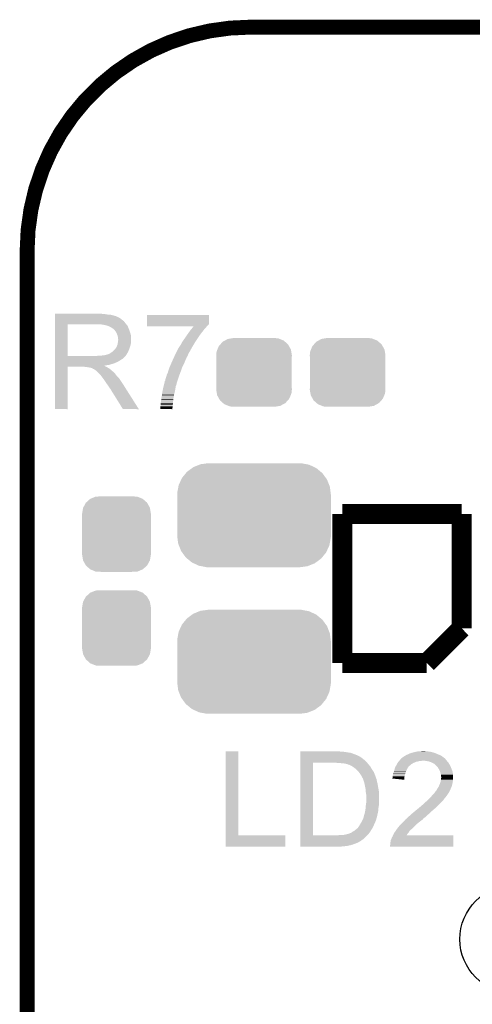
# Model space of a CAD drawing. Extents: x -1.3 to 24.2, y -3.9 to 39.2.
# Tile 19 of 24: x -1.3 to 3.3, y 29.1 to 39.2. Entities that reach past the tile are written whole.
import ezdxf

# ---------------------------------------------------------------- set-up
doc = ezdxf.new("R2010")
doc.units = 0
doc.layers.get('0').update_dxf_attribs({"linetype": 'CONTINUOUS'})
for name, color, linetype in [('NORA-B266_CLICK_V100_GKO', 5, 'CONTINUOUS'), ('NORA-B266_CLICK_V100_GTO', 14, 'CONTINUOUS'), ('NORA-B266_CLICK_V100_GTS', 12, 'CONTINUOUS')]:
    doc.layers.add(name, color=color, linetype=linetype)

# ---------------------------------------------------------------- blocks, each defined once
blk = doc.blocks.new('CUSTOM_58')
for points in [[(-0.34504, 0.286174), (-0.320744, 0.31339), (0.348152, 0.286174), (0.317222, 0.31339)], [(-0.320744, 0.31339), (-0.298526, 0.325596), (0.317222, 0.31339), (0.30335, 0.325596)], [(-0.298526, 0.325596), (-0.268438, 0.342124), (0.30335, 0.325596), (0.2622, 0.342124)], [(-0.268438, 0.342124), (-0.233628, 0.347838), (0.2622, 0.342124), (0.247972, 0.347838)], [(-0.233628, 0.347838), (-0.20955, 0.35179), (0.247972, 0.347838), (0.20955, 0.35179)], [(-0.38735, 0.17526), (-0.383124, 0.213652), (0.38735, 0.17526), (0.380766, 0.213652)], [(-0.383124, 0.213652), (-0.37475, 0.234078), (0.380766, 0.213652), (0.377262, 0.234078)], [(-0.37475, 0.234078), (-0.360486, 0.26887), (0.377262, 0.234078), (0.357822, 0.26887)], [(-0.360486, 0.26887), (-0.34504, 0.286174), (0.357822, 0.26887), (0.348152, 0.286174)], [(-0.38608, 0.154124), (-0.38735, 0.17526), (0.38608, 0.154124), (0.38735, 0.17526)], [(-0.38608, -0.154124), (-0.38608, 0.154124), (0.38608, -0.154124), (0.38608, 0.154124)], [(-0.38735, -0.17526), (-0.38608, -0.154124), (0.38735, -0.17526), (0.38608, -0.154124)], [(-0.380764, -0.213652), (-0.38735, -0.17526), (0.383124, -0.213652), (0.38735, -0.17526)], [(-0.377262, -0.234078), (-0.380764, -0.213652), (0.374748, -0.234078), (0.383124, -0.213652)], [(-0.35782, -0.26887), (-0.377262, -0.234078), (0.360486, -0.26887), (0.374748, -0.234078)], [(-0.348152, -0.286174), (-0.35782, -0.26887), (0.345038, -0.286174), (0.360486, -0.26887)], [(-0.31722, -0.31339), (-0.348152, -0.286174), (0.320744, -0.31339), (0.345038, -0.286174)], [(-0.30335, -0.325596), (-0.31722, -0.31339), (0.298524, -0.325596), (0.320744, -0.31339)], [(-0.262198, -0.342124), (-0.30335, -0.325596), (0.268438, -0.342124), (0.298524, -0.325596)], [(-0.247972, -0.347838), (-0.262198, -0.342124), (0.233626, -0.347838), (0.268438, -0.342124)], [(-0.20955, -0.35179), (-0.247972, -0.347838), (0.20955, -0.35179), (0.233626, -0.347838)]]:
    blk.add_solid(points)
blk = doc.blocks.new('ROUND_63')
blk.add_circle((0, 0), 0.551)
blk = doc.blocks.new('CUSTOM_67')
for points in [[(-0.620902, 0.491672), (-0.558846, 0.516562), (0.616714, 0.491672), (0.563624, 0.516562)], [(-0.558846, 0.516562), (-0.546054, 0.521692), (0.563624, 0.516562), (0.536474, 0.521692)], [(-0.546054, 0.521692), (-0.470656, 0.531534), (0.536474, 0.521692), (0.484382, 0.531534)], [(-0.470656, 0.531534), (-0.46609, 0.53213), (0.484382, 0.531534), (0.46609, 0.53213)], [(-0.737006, 0.381566), (-0.696536, 0.430994), (0.734806, 0.381566), (0.698834, 0.430994)], [(-0.696536, 0.430994), (-0.685918, 0.443962), (0.698834, 0.430994), (0.683124, 0.443962)], [(-0.685918, 0.443962), (-0.633634, 0.48233), (0.683124, 0.443962), (0.63664, 0.48233)], [(-0.633634, 0.48233), (-0.620902, 0.491672), (0.63664, 0.48233), (0.616714, 0.491672)], [(-0.7742, 0.290824), (-0.770948, 0.308414), (0.776008, 0.290824), (0.769036, 0.308414)], [(-0.770948, 0.308414), (-0.744326, 0.36579), (0.769036, 0.308414), (0.746286, 0.36579)], [(-0.744326, 0.36579), (-0.737006, 0.381566), (0.746286, 0.36579), (0.734806, 0.381566)], [(-0.78613, 0.21082), (-0.785608, 0.229114), (0.78613, 0.21082), (0.783816, 0.229114)], [(-0.78613, -0.21082), (-0.78613, 0.21082), (0.78613, -0.21082), (0.78613, 0.21082)], [(-0.785608, 0.229114), (-0.7742, 0.290824), (0.783816, 0.229114), (0.776008, 0.290824)], [(-0.783814, -0.229114), (-0.78613, -0.21082), (0.785608, -0.229114), (0.78613, -0.21082)], [(-0.776008, -0.290824), (-0.783814, -0.229114), (0.774198, -0.290824), (0.785608, -0.229114)], [(-0.769034, -0.308414), (-0.776008, -0.290824), (0.770948, -0.308414), (0.774198, -0.290824)], [(-0.746286, -0.36579), (-0.769034, -0.308414), (0.744324, -0.36579), (0.770948, -0.308414)], [(-0.734804, -0.381566), (-0.746286, -0.36579), (0.737006, -0.381566), (0.744324, -0.36579)], [(-0.698834, -0.430994), (-0.734804, -0.381566), (0.696534, -0.430994), (0.737006, -0.381566)], [(-0.683122, -0.443962), (-0.698834, -0.430994), (0.685918, -0.443962), (0.696534, -0.430994)], [(-0.63664, -0.48233), (-0.683122, -0.443962), (0.633632, -0.48233), (0.685918, -0.443962)], [(-0.616712, -0.491672), (-0.63664, -0.48233), (0.620902, -0.491672), (0.633632, -0.48233)], [(-0.563624, -0.516562), (-0.616712, -0.491672), (0.558844, -0.516562), (0.620902, -0.491672)], [(-0.536472, -0.521692), (-0.563624, -0.516562), (0.546054, -0.521692), (0.558844, -0.516562)], [(-0.484382, -0.531534), (-0.536472, -0.521692), (0.470654, -0.531534), (0.546054, -0.521692)], [(-0.46609, -0.53213), (-0.484382, -0.531534), (0.46609, -0.53213), (0.470654, -0.531534)]]:
    blk.add_solid(points)
blk = doc.blocks.new('CUSTOM_68')
for points in [[(-0.341452, 0.269636), (-0.313432, 0.320688), (0.341702, 0.269636), (0.313176, 0.320688)], [(-0.313432, 0.320688), (-0.312264, 0.321732), (0.313176, 0.320688), (0.312592, 0.321732)], [(-0.312264, 0.321732), (-0.26893, 0.360448), (0.312592, 0.321732), (0.268592, 0.360448)], [(-0.26893, 0.360448), (-0.267216, 0.361152), (0.268592, 0.360448), (0.26779, 0.361152)], [(-0.267216, 0.361152), (-0.213724, 0.383108), (0.26779, 0.361152), (0.21312, 0.383108)], [(-0.213724, 0.383108), (-0.20803, 0.383392), (0.21312, 0.383108), (0.212412, 0.383392)], [(-0.20803, 0.383392), (-0.154122, 0.38608), (0.212412, 0.383392), (0.154132, 0.38608)], [(-0.35179, 0.21082), (-0.342144, 0.268372), (0.35179, 0.21082), (0.34192, 0.268372)], [(-0.35179, 0.20955), (-0.35179, 0.21082), (0.35179, 0.20955), (0.35179, 0.21082)], [(-0.35179, -0.20955), (-0.35179, 0.20955), (0.35179, -0.20955), (0.35179, 0.20955)], [(-0.342144, 0.268372), (-0.341452, 0.269636), (0.34192, 0.268372), (0.341702, 0.269636)], [(-0.35179, -0.21082), (-0.35179, -0.20955), (0.35179, -0.21082), (0.35179, -0.20955)], [(-0.34192, -0.268358), (-0.35179, -0.21082), (0.342148, -0.268358), (0.35179, -0.21082)], [(-0.341702, -0.269636), (-0.34192, -0.268358), (0.341446, -0.269636), (0.342148, -0.268358)], [(-0.313184, -0.320676), (-0.341702, -0.269636), (0.31344, -0.320676), (0.341446, -0.269636)], [(-0.312594, -0.321732), (-0.313184, -0.320676), (0.312258, -0.321732), (0.31344, -0.320676)], [(-0.268602, -0.36044), (-0.312594, -0.321732), (0.26894, -0.36044), (0.312258, -0.321732)], [(-0.267792, -0.361154), (-0.268602, -0.36044), (0.2672, -0.361154), (0.26894, -0.36044)], [(-0.213136, -0.383104), (-0.267792, -0.361154), (0.213734, -0.383104), (0.2672, -0.361154)], [(-0.212414, -0.383394), (-0.213136, -0.383104), (0.207926, -0.383394), (0.213734, -0.383104)], [(-0.154122, -0.38608), (-0.212414, -0.383394), (0.154132, -0.38608), (0.207926, -0.383394)]]:
    blk.add_solid(points)

msp = doc.modelspace()

# ---------------------------------------------------------------- linework, layer by layer
at = {"layer": 'NORA-B266_CLICK_V100_GKO', "const_width": 0.1524}
msp.add_lwpolyline([(1.016, 39.116, 0.4142136), (-1.27, 36.83)], format="xyb", dxfattribs=at)
for points in [[(1.016, 39.116), (21.844, 39.116)], [(-1.27, -3.81), (-1.27, 36.83)]]:
    msp.add_lwpolyline(points, dxfattribs=at)
at = {"layer": 'NORA-B266_CLICK_V100_GTO', "const_width": 0.2032}
for points in [[(1.9558, 34.1376), (1.9558, 32.6136)], [(1.9558, 34.1376), (3.175, 34.1376)], [(3.175, 32.9692), (3.175, 34.1376)], [(2.8194, 32.6136), (3.175, 32.9692)], [(1.9558, 32.6136), (2.8194, 32.6136)]]:
    msp.add_lwpolyline(points, dxfattribs=at)
at = {"layer": 'NORA-B266_CLICK_V100_GTO'}
for points in [[(-0.9855, 36.1823), (-0.985498, 36.18484), (-0.48006, 36.1823), (-0.508, 36.18484)], [(-0.9855, 36.17722), (-0.9855, 36.1823), (-0.447042, 36.17722), (-0.48006, 36.1823)], [(-0.9855, 36.17468), (-0.9855, 36.17722), (-0.41402, 36.17468), (-0.447042, 36.17722)], [(-0.9855, 36.16706), (-0.9855, 36.17468), (-0.383542, 36.16706), (-0.41402, 36.17468)], [(-0.9855, 36.16198), (-0.9855, 36.16706), (-0.368298, 36.16198), (-0.383542, 36.16706)], [(-0.9855, 36.15944), (-0.9855, 36.16198), (-0.355598, 36.15944), (-0.368298, 36.16198)], [(-0.9855, 36.159418), (-0.9855, 36.15944), (-0.35306, 36.159418), (-0.355598, 36.15944)], [(-0.9855, 36.156894), (-0.9855, 36.159418), (-0.353046, 36.156894), (-0.35306, 36.159418)], [(-0.9855, 36.15182), (-0.9855, 36.156894), (-0.3429, 36.15182), (-0.353046, 36.156894)], [(-0.9855, 36.146738), (-0.9855, 36.15182), (-0.330198, 36.146738), (-0.3429, 36.15182)], [(-0.9855, 36.13658), (-0.9855, 36.146738), (-0.31496, 36.13658), (-0.330198, 36.146738)], [(-0.043178, 36.078154), (-0.04316, 36.172118), (0.589274, 36.078154), (0.58928, 36.172118)], [(-0.04316, 36.172118), (-0.043158, 36.17214), (0.58928, 36.172118), (-0.043158, 36.17214)], [(-0.985508, 35.753062), (-0.985502, 36.0756), (-0.85598, 35.753062), (-0.855978, 36.0756)], [(-0.985502, 36.08832), (-0.9855, 36.108638), (-0.26416, 36.08832), (-0.279398, 36.108638)], [(-0.985502, 36.07562), (-0.985502, 36.08832), (-0.254282, 36.07562), (-0.26416, 36.08832)], [(-0.985502, 36.0756), (-0.985502, 36.07562), (-0.855978, 36.0756), (-0.54864, 36.07562)], [(-0.9855, 36.12388), (-0.9855, 36.13658), (-0.29972, 36.12388), (-0.31496, 36.13658)], [(-0.9855, 36.108638), (-0.9855, 36.12388), (-0.279398, 36.108638), (-0.29972, 36.12388)], [(-0.477518, 36.07054), (-0.510538, 36.07562), (-0.250332, 36.07054), (-0.254282, 36.07562)], [(-0.458878, 36.065456), (-0.477518, 36.07054), (-0.24638, 36.065456), (-0.250332, 36.07054)], [(-0.44958, 36.06292), (-0.458878, 36.065456), (-0.246358, 36.06292), (-0.24638, 36.065456)], [(-0.449558, 36.062912), (-0.44958, 36.06292), (-0.243836, 36.062912), (-0.246358, 36.06292)], [(-0.42926, 36.0553), (-0.449558, 36.062912), (-0.23876, 36.0553), (-0.243836, 36.062912)], [(-0.40894, 36.045138), (-0.42926, 36.0553), (-0.235372, 36.045138), (-0.23876, 36.0553)], [(-0.04318, 36.060378), (-0.043178, 36.078154), (0.5715, 36.060378), (0.589274, 36.078154)], [(-0.04318, 36.057862), (-0.04318, 36.060378), (0.569612, 36.057862), (0.5715, 36.060378)], [(0.434294, 36.05784), (-0.04318, 36.057862), (0.569596, 36.05784), (0.569612, 36.057862)], [(0.417806, 36.03752), (0.42811, 36.05022), (0.55372, 36.03752), (0.56388, 36.05022)], [(0.42811, 36.05022), (0.434294, 36.05784), (0.56388, 36.05022), (0.569596, 36.05784)], [(-0.40217, 36.040062), (-0.40894, 36.045138), (-0.23368, 36.040062), (-0.235372, 36.045138)], [(-0.39878, 36.03752), (-0.40217, 36.040062), (-0.23259, 36.03752), (-0.23368, 36.040062)], [(-0.391156, 36.03244), (-0.39878, 36.03752), (-0.230412, 36.03244), (-0.23259, 36.03752)], [(-0.388614, 36.032434), (-0.391156, 36.03244), (-0.23041, 36.032434), (-0.230412, 36.03244)], [(-0.379728, 36.02228), (-0.388614, 36.032434), (-0.22606, 36.02228), (-0.23041, 36.032434)], [(-0.37084, 36.012122), (-0.379728, 36.02228), (-0.222674, 36.012122), (-0.22606, 36.02228)], [(-0.35814, 35.99434), (-0.37084, 36.012122), (-0.216746, 35.99434), (-0.222674, 36.012122)], [(-0.35052, 35.97656), (-0.35814, 35.99434), (-0.21082, 35.97656), (-0.216746, 35.99434)], [(-0.3429, 35.958776), (-0.35052, 35.97656), (-0.207586, 35.958776), (-0.21082, 35.97656)], [(-0.341448, 35.948618), (-0.3429, 35.958776), (-0.20574, 35.948618), (-0.207586, 35.958776)], [(-0.34036, 35.940998), (-0.341448, 35.948618), (-0.20574, 35.940998), (-0.20574, 35.948618)], [(0.336866, 35.92576), (0.3683, 35.97148), (0.4699, 35.92576), (0.50038, 35.97148)], [(0.3683, 35.97148), (0.382974, 35.9918), (0.50038, 35.97148), (0.51562, 35.9918)], [(0.382974, 35.9918), (0.393982, 36.00704), (0.51562, 35.9918), (0.52832, 36.00704)], [(0.393982, 36.00704), (0.40132, 36.0172), (0.52832, 36.00704), (0.535576, 36.0172)], [(0.40132, 36.0172), (0.407502, 36.02482), (0.535576, 36.0172), (0.54102, 36.02482)], [(0.407502, 36.02482), (0.417806, 36.03752), (0.54102, 36.02482), (0.55372, 36.03752)], [(-0.36068, 35.836858), (-0.355602, 35.844478), (-0.220752, 35.836858), (-0.217982, 35.844478)], [(-0.355602, 35.844478), (-0.350522, 35.85718), (-0.217982, 35.844478), (-0.213362, 35.85718)], [(-0.350522, 35.85718), (-0.345442, 35.869878), (-0.213362, 35.85718), (-0.210822, 35.869878)], [(-0.345442, 35.869878), (-0.342902, 35.88258), (-0.210822, 35.869878), (-0.20828, 35.88258)], [(-0.342902, 35.88258), (-0.3429, 35.882582), (-0.20828, 35.88258), (-0.20828, 35.882582)], [(-0.3429, 35.882582), (-0.34145, 35.892738), (-0.20828, 35.882582), (-0.20574, 35.892738)], [(-0.34145, 35.892738), (-0.33782, 35.91814), (-0.20574, 35.892738), (-0.20574, 35.91814)], [(-0.340358, 35.928298), (-0.34036, 35.940998), (-0.20574, 35.928298), (-0.20574, 35.940998)], [(-0.33782, 35.920676), (-0.340358, 35.928298), (-0.20574, 35.920676), (-0.20574, 35.928298)], [(-0.33782, 35.91814), (-0.33782, 35.920676), (-0.20574, 35.91814), (-0.20574, 35.920676)], [(0.281938, 35.8394), (0.30226, 35.869882), (0.416136, 35.8394), (0.433916, 35.869882)], [(0.30226, 35.869882), (0.304798, 35.87496), (0.433916, 35.869882), (0.43688, 35.87496)], [(0.304798, 35.87496), (0.312422, 35.890202), (0.43688, 35.87496), (0.446024, 35.890202)], [(0.312422, 35.890202), (0.319406, 35.900362), (0.446024, 35.890202), (0.45212, 35.900362)], [(0.319406, 35.900362), (0.336866, 35.92576), (0.45212, 35.900362), (0.4699, 35.92576)], [(-0.985508, 35.75304), (-0.985508, 35.753062), (-0.563882, 35.75304), (-0.85598, 35.753062)], [(-0.985508, 35.742874), (-0.985508, 35.75304), (-0.27432, 35.742874), (-0.26416, 35.75304)], [(-0.563882, 35.75304), (-0.548654, 35.755578), (-0.26416, 35.75304), (-0.261622, 35.755578)], [(-0.548654, 35.755578), (-0.548642, 35.75558), (-0.261622, 35.755578), (-0.261622, 35.75558)], [(-0.528322, 35.75558), (-0.482602, 35.76066), (-0.261622, 35.75558), (-0.258234, 35.76066)], [(-0.482602, 35.76066), (-0.459738, 35.76574), (-0.258234, 35.76066), (-0.254846, 35.76574)], [(-0.459738, 35.76574), (-0.441962, 35.770818), (-0.254846, 35.76574), (-0.25146, 35.770818)], [(-0.441962, 35.770818), (-0.44196, 35.77082), (-0.25146, 35.770818), (-0.251458, 35.77082)], [(-0.44196, 35.77082), (-0.4318, 35.7759), (-0.251458, 35.77082), (-0.248496, 35.7759)], [(-0.4318, 35.7759), (-0.424182, 35.77844), (-0.248496, 35.7759), (-0.247014, 35.77844)], [(-0.424182, 35.77844), (-0.41402, 35.78606), (-0.247014, 35.77844), (-0.24257, 35.78606)], [(-0.41402, 35.78606), (-0.401322, 35.793678), (-0.24257, 35.78606), (-0.238126, 35.793678)], [(-0.401322, 35.793678), (-0.391798, 35.801298), (-0.238126, 35.793678), (-0.23368, 35.801298)], [(-0.391798, 35.801298), (-0.388622, 35.803838), (-0.23368, 35.801298), (-0.232758, 35.803838)], [(-0.388622, 35.803838), (-0.37592, 35.81654), (-0.232758, 35.803838), (-0.22814, 35.81654)], [(-0.37592, 35.81654), (-0.365762, 35.829238), (-0.22814, 35.81654), (-0.223522, 35.829238)], [(-0.365762, 35.829238), (-0.363222, 35.83178), (-0.223522, 35.829238), (-0.222598, 35.83178)], [(-0.363222, 35.83178), (-0.36068, 35.836858), (-0.222598, 35.83178), (-0.220752, 35.836858)], [(0.23368, 35.74288), (0.238538, 35.753038), (0.365034, 35.74288), (0.37084, 35.753038)], [(0.238538, 35.753038), (0.247042, 35.77082), (0.37084, 35.753038), (0.37846, 35.77082)], [(0.247042, 35.77082), (0.25433, 35.78606), (0.37846, 35.77082), (0.38608, 35.78606)], [(0.25433, 35.78606), (0.260406, 35.798762), (0.38608, 35.78606), (0.3937, 35.798762)], [(0.260406, 35.798762), (0.26162, 35.8013), (0.3937, 35.798762), (0.395392, 35.8013)], [(0.26162, 35.8013), (0.264158, 35.806376), (0.395392, 35.8013), (0.398778, 35.806376)], [(0.264158, 35.806376), (0.264162, 35.806382), (0.398778, 35.806376), (0.39878, 35.806382)], [(0.264162, 35.806382), (0.26924, 35.814), (0.39878, 35.806382), (0.40132, 35.814)], [(0.26924, 35.814), (0.27432, 35.826702), (0.40132, 35.814), (0.408728, 35.826702)], [(0.27432, 35.826702), (0.281938, 35.8394), (0.408728, 35.826702), (0.416136, 35.8394)], [(-0.98552, 35.209502), (-0.985512, 35.643798), (-0.856002, 35.209502), (-0.85598, 35.643798)], [(-0.985512, 35.651438), (-0.98551, 35.65395), (-0.477516, 35.651438), (-0.480032, 35.65395)], [(-0.985512, 35.64382), (-0.985512, 35.651438), (-0.46228, 35.64382), (-0.477516, 35.651438)], [(-0.985512, 35.643798), (-0.985512, 35.64382), (-0.85598, 35.643798), (-0.688342, 35.64382)], [(-0.98551, 35.74034), (-0.985508, 35.742874), (-0.274342, 35.74034), (-0.27432, 35.742874)], [(-0.98551, 35.740326), (-0.98551, 35.74034), (-0.276866, 35.740326), (-0.274342, 35.74034)], [(-0.98551, 35.73526), (-0.98551, 35.740326), (-0.279404, 35.73526), (-0.276866, 35.740326)], [(-0.98551, 35.730178), (-0.98551, 35.73526), (-0.287022, 35.730178), (-0.279404, 35.73526)], [(-0.98551, 35.725098), (-0.98551, 35.730178), (-0.292104, 35.725098), (-0.287022, 35.730178)], [(-0.98551, 35.720018), (-0.98551, 35.725098), (-0.30226, 35.720018), (-0.292104, 35.725098)], [(-0.98551, 35.712398), (-0.98551, 35.720018), (-0.312422, 35.712398), (-0.30226, 35.720018)], [(-0.98551, 35.69716), (-0.98551, 35.712398), (-0.33782, 35.69716), (-0.312422, 35.712398)], [(-0.98551, 35.68954), (-0.98551, 35.69716), (-0.35306, 35.68954), (-0.33782, 35.69716)], [(-0.98551, 35.6743), (-0.98551, 35.68954), (-0.388622, 35.6743), (-0.35306, 35.68954)], [(-0.98551, 35.66922), (-0.98551, 35.6743), (-0.408938, 35.66922), (-0.388622, 35.6743)], [(-0.98551, 35.6616), (-0.98551, 35.66922), (-0.431802, 35.6616), (-0.408938, 35.66922)], [(-0.98551, 35.65906), (-0.98551, 35.6616), (-0.454658, 35.65906), (-0.431802, 35.6616)], [(-0.98551, 35.65395), (-0.98551, 35.65906), (-0.480032, 35.65395), (-0.454658, 35.65906)], [(-0.673102, 35.64128), (-0.688342, 35.64382), (-0.4572, 35.64128), (-0.46228, 35.64382)], [(0.18542, 35.633658), (0.197394, 35.6616), (0.31496, 35.633658), (0.32766, 35.6616)], [(0.197394, 35.6616), (0.20828, 35.687), (0.32766, 35.6616), (0.34036, 35.687)], [(0.20828, 35.687), (0.219824, 35.7124), (0.34036, 35.687), (0.35052, 35.7124)], [(0.219824, 35.7124), (0.230214, 35.735258), (0.35052, 35.7124), (0.36068, 35.735258)], [(0.230214, 35.735258), (0.23368, 35.74288), (0.36068, 35.735258), (0.365034, 35.74288)], [(-0.652782, 35.63874), (-0.662942, 35.64128), (-0.452122, 35.63874), (-0.4572, 35.64128)], [(-0.637546, 35.636206), (-0.640086, 35.63874), (-0.447898, 35.636206), (-0.452122, 35.63874)], [(-0.635002, 35.6362), (-0.637546, 35.636206), (-0.447888, 35.6362), (-0.447898, 35.636206)], [(-0.612142, 35.631122), (-0.635002, 35.6362), (-0.439424, 35.631122), (-0.447888, 35.6362)], [(-0.601982, 35.62604), (-0.612142, 35.631122), (-0.430952, 35.62604), (-0.439424, 35.631122)], [(-0.59817, 35.6235), (-0.601982, 35.62604), (-0.42672, 35.6235), (-0.430952, 35.62604)], [(-0.594364, 35.620962), (-0.59817, 35.6235), (-0.423546, 35.620962), (-0.42672, 35.6235)], [(-0.586744, 35.61842), (-0.594364, 35.620962), (-0.42037, 35.61842), (-0.423546, 35.620962)], [(-0.581666, 35.613346), (-0.586744, 35.61842), (-0.414026, 35.613346), (-0.42037, 35.61842)], [(-0.576602, 35.61334), (-0.581666, 35.613346), (-0.41402, 35.61334), (-0.414026, 35.613346)], [(-0.57658, 35.610812), (-0.576602, 35.61334), (-0.41065, 35.610812), (-0.41402, 35.61334)], [(-0.568094, 35.605714), (-0.57658, 35.610812), (-0.403858, 35.605714), (-0.41065, 35.610812)], [(-0.563882, 35.603182), (-0.568094, 35.605714), (-0.402588, 35.603182), (-0.403858, 35.605714)], [(-0.56134, 35.60064), (-0.563882, 35.603182), (-0.401316, 35.60064), (-0.402588, 35.603182)], [(-0.556258, 35.595558), (-0.56134, 35.60064), (-0.393698, 35.595558), (-0.401316, 35.60064)], [(-0.530858, 35.570158), (-0.556258, 35.595558), (-0.3683, 35.570158), (-0.393698, 35.595558)], [(-0.515622, 35.554922), (-0.530858, 35.570158), (-0.35687, 35.554922), (-0.3683, 35.570158)], [(-0.512232, 35.54984), (-0.515622, 35.554922), (-0.353058, 35.54984), (-0.35687, 35.554922)], [(-0.51054, 35.5473), (-0.512232, 35.54984), (-0.350518, 35.5473), (-0.353058, 35.54984)], [(-0.497204, 35.52952), (-0.51054, 35.5473), (-0.33274, 35.52952), (-0.350518, 35.5473)], [(0.144782, 35.51428), (0.154092, 35.542222), (0.272998, 35.51428), (0.28194, 35.542222)], [(0.154092, 35.542222), (0.154938, 35.54476), (0.28194, 35.542222), (0.28289, 35.54476)], [(0.154938, 35.54476), (0.16002, 35.565082), (0.28289, 35.54476), (0.290512, 35.565082)], [(0.16002, 35.565082), (0.170182, 35.585402), (0.290512, 35.565082), (0.298132, 35.585402)], [(0.170182, 35.585402), (0.175514, 35.60318), (0.298132, 35.585402), (0.3048, 35.60318)], [(0.175514, 35.60318), (0.1778, 35.6108), (0.3048, 35.60318), (0.30734, 35.6108)], [(0.1778, 35.6108), (0.18542, 35.633658), (0.30734, 35.6108), (0.31496, 35.633658)], [(-0.48006, 35.50666), (-0.497204, 35.52952), (-0.316738, 35.50666), (-0.33274, 35.52952)], [(-0.478366, 35.50412), (-0.48006, 35.50666), (-0.31496, 35.50412), (-0.316738, 35.50666)], [(-0.458046, 35.47364), (-0.478366, 35.50412), (-0.29464, 35.47364), (-0.31496, 35.50412)], [(-0.44958, 35.46094), (-0.458046, 35.47364), (-0.286582, 35.46094), (-0.29464, 35.47364)], [(-0.43688, 35.44316), (-0.44958, 35.46094), (-0.2753, 35.44316), (-0.286582, 35.46094)], [(-0.42164, 35.4203), (-0.43688, 35.44316), (-0.260796, 35.4203), (-0.2753, 35.44316)], [(0.12192, 35.42792), (0.126556, 35.445698), (0.248496, 35.42792), (0.25146, 35.445698)], [(0.126556, 35.445698), (0.129206, 35.455858), (0.25146, 35.445698), (0.25654, 35.455858)], [(0.129206, 35.455858), (0.131858, 35.466018), (0.25654, 35.455858), (0.25908, 35.466018)], [(0.131858, 35.466018), (0.133182, 35.471096), (0.25908, 35.466018), (0.25908, 35.471096)], [(0.133182, 35.471096), (0.134508, 35.476176), (0.25908, 35.471096), (0.261618, 35.476176)], [(0.134508, 35.476176), (0.13517, 35.478716), (0.261618, 35.476176), (0.26162, 35.478716)], [(0.13517, 35.478716), (0.13716, 35.486342), (0.26162, 35.478716), (0.26406, 35.486342)], [(0.13716, 35.486342), (0.137164, 35.493966), (0.26406, 35.486342), (0.266498, 35.493966)], [(0.137164, 35.493966), (0.142242, 35.501582), (0.266498, 35.493966), (0.268936, 35.501582)], [(0.142242, 35.501582), (0.144782, 35.51428), (0.268936, 35.501582), (0.272998, 35.51428)], [(-0.416566, 35.415226), (-0.42164, 35.4203), (-0.257578, 35.415226), (-0.260796, 35.4203)], [(-0.41656, 35.412684), (-0.416566, 35.415226), (-0.255964, 35.412684), (-0.257578, 35.415226)], [(-0.289562, 35.20949), (-0.41656, 35.412684), (-0.127046, 35.20949), (-0.255964, 35.412684)], [(0.10414, 35.326318), (0.10922, 35.35172), (0.2283, 35.326318), (0.232782, 35.35172)], [(0.10922, 35.35172), (0.109784, 35.3568), (0.232782, 35.35172), (0.23368, 35.3568)], [(0.109784, 35.3568), (0.11176, 35.374578), (0.23368, 35.3568), (0.23763, 35.374578)], [(0.11176, 35.374578), (0.112776, 35.37966), (0.23763, 35.374578), (0.23876, 35.37966)], [(0.112776, 35.37966), (0.11684, 35.39998), (0.23876, 35.37966), (0.24384, 35.39998)], [(0.11684, 35.39998), (0.12192, 35.42792), (0.24384, 35.39998), (0.248496, 35.42792)], [(0.09398, 35.239962), (0.09652, 35.255202), (0.218794, 35.239962), (0.22025, 35.255202)], [(0.09398, 35.209502), (0.09398, 35.239962), (0.215882, 35.209502), (0.218794, 35.239962)], [(0.09652, 35.27044), (0.1016, 35.306), (0.22174, 35.27044), (0.225296, 35.306)], [(0.09652, 35.26282), (0.09652, 35.27044), (0.22098, 35.26282), (0.22174, 35.27044)], [(0.09652, 35.255202), (0.09652, 35.26282), (0.22025, 35.255202), (0.22098, 35.26282)], [(0.1016, 35.306), (0.102552, 35.313622), (0.225296, 35.306), (0.22606, 35.313622)], [(0.102552, 35.313622), (0.10414, 35.326318), (0.22606, 35.313622), (0.2283, 35.326318)], [(-0.856002, 35.20948), (-0.98552, 35.209502), (-0.856002, 35.20948), (-0.856002, 35.209502)], [(-0.12704, 35.20948), (-0.127046, 35.20949), (-0.12704, 35.20948), (-0.289562, 35.20949)], [(0.21588, 35.20948), (0.09398, 35.209502), (0.21588, 35.20948), (0.215882, 35.209502)], [(0.762002, 30.85084), (0.76202, 31.709338), (0.891562, 30.85084), (0.89154, 31.709338)], [(0.76202, 31.709338), (0.762022, 31.70936), (0.89154, 31.709338), (0.762022, 31.70936)], [(1.526558, 31.61284), (1.52656, 31.625538), (2.18948, 31.61284), (2.17678, 31.625538)], [(1.52656, 31.70682), (1.526562, 31.70936), (1.9558, 31.70682), (1.92532, 31.70936)], [(1.52656, 31.70428), (1.52656, 31.70682), (1.98374, 31.70428), (1.9558, 31.70682)], [(1.52656, 31.6992), (1.52656, 31.70428), (2.011678, 31.6992), (1.98374, 31.70428)], [(1.52656, 31.69666), (1.52656, 31.6992), (2.034542, 31.69666), (2.011678, 31.6992)], [(1.52656, 31.696654), (1.52656, 31.69666), (2.037086, 31.696654), (2.034542, 31.69666)], [(1.52656, 31.69412), (1.52656, 31.696654), (2.039626, 31.69412), (2.037086, 31.696654)], [(1.52656, 31.694118), (1.52656, 31.69412), (2.042162, 31.694118), (2.039626, 31.69412)], [(1.52656, 31.6865), (1.52656, 31.694118), (2.06502, 31.6865), (2.042162, 31.694118)], [(1.52656, 31.67126), (1.52656, 31.6865), (2.10566, 31.67126), (2.06502, 31.6865)], [(1.52656, 31.658558), (1.52656, 31.67126), (2.131062, 31.658558), (2.10566, 31.67126)], [(1.52656, 31.64332), (1.52656, 31.658558), (2.15392, 31.64332), (2.131062, 31.658558)], [(1.52656, 31.625538), (1.52656, 31.64332), (2.17678, 31.625538), (2.15392, 31.64332)], [(2.53704, 31.61284), (2.539156, 31.615378), (2.766056, 31.61284), (2.771136, 31.615378)], [(2.539156, 31.61538), (2.54339, 31.620458), (3.023448, 31.61538), (3.020062, 31.620458)], [(2.539156, 31.615378), (2.539156, 31.61538), (2.771136, 31.615378), (2.781302, 31.61538)], [(2.54339, 31.620458), (2.547624, 31.625538), (3.020062, 31.620458), (3.012444, 31.625538)], [(2.547624, 31.625538), (2.553962, 31.633144), (3.012444, 31.625538), (3.009904, 31.633144)], [(2.553962, 31.633144), (2.553976, 31.63316), (3.009904, 31.633144), (3.007382, 31.63316)], [(2.553976, 31.63316), (2.556084, 31.63569), (3.007382, 31.63316), (3.00736, 31.63569)], [(2.556084, 31.63569), (2.560328, 31.64078), (3.00736, 31.63569), (3.00024, 31.64078)], [(2.560328, 31.64078), (2.562866, 31.640786), (3.00024, 31.64078), (3.000232, 31.640786)], [(2.562866, 31.640786), (2.57048, 31.6484), (3.000232, 31.640786), (2.98958, 31.6484)], [(2.57048, 31.6484), (2.570484, 31.648402), (2.98958, 31.6484), (2.989578, 31.648402)], [(2.570484, 31.648402), (2.57556, 31.650942), (2.989578, 31.648402), (2.98653, 31.650942)], [(2.57556, 31.650942), (2.585722, 31.65856), (2.98653, 31.650942), (2.977388, 31.65856)], [(2.585722, 31.65856), (2.590798, 31.6611), (2.977388, 31.65856), (2.974338, 31.6611)], [(2.590798, 31.6611), (2.59588, 31.663642), (2.974338, 31.6611), (2.969892, 31.663642)], [(2.59588, 31.663642), (2.60604, 31.67126), (2.969892, 31.663642), (2.956562, 31.67126)], [(2.60604, 31.67126), (2.61874, 31.67634), (2.956562, 31.67126), (2.943014, 31.67634)], [(2.61874, 31.67634), (2.624666, 31.67888), (2.943014, 31.67634), (2.93624, 31.67888)], [(2.624666, 31.67888), (2.63652, 31.68396), (2.93624, 31.67888), (2.924388, 31.68396)], [(2.63652, 31.68396), (2.651762, 31.691582), (2.924388, 31.68396), (2.906604, 31.691582)], [(2.651762, 31.691582), (2.660646, 31.69412), (2.906604, 31.691582), (2.900682, 31.69412)], [(2.660646, 31.69412), (2.66954, 31.69666), (2.900682, 31.69412), (2.891792, 31.69666)], [(2.66954, 31.69666), (2.68986, 31.70174), (2.891792, 31.69666), (2.874012, 31.70174)], [(2.68986, 31.70174), (2.70129, 31.70428), (2.874012, 31.70174), (2.865122, 31.70428)], [(2.70129, 31.70428), (2.71272, 31.70682), (2.865122, 31.70428), (2.84734, 31.70682)], [(2.71272, 31.70682), (2.72288, 31.70936), (2.84734, 31.70682), (2.8321, 31.70936)], [(2.72288, 31.70936), (2.733042, 31.7119), (2.8321, 31.70936), (2.819402, 31.7119)], [(2.75844, 31.7119), (2.783838, 31.71444), (2.806702, 31.7119), (2.796542, 31.71444)], [(2.809242, 31.61284), (2.781302, 31.61538), (3.02514, 31.61284), (3.023448, 31.61538)], [(1.526542, 30.850862), (1.526558, 31.59506), (1.65608, 30.850862), (1.656102, 31.59506)], [(1.526558, 31.600138), (1.526558, 31.61284), (2.204722, 31.600138), (2.18948, 31.61284)], [(1.526558, 31.59506), (1.526558, 31.600138), (2.208532, 31.59506), (2.204722, 31.600138)], [(1.899922, 31.59252), (1.882138, 31.59506), (2.210436, 31.59252), (2.208532, 31.59506)], [(1.93548, 31.58998), (1.9177, 31.59252), (2.212342, 31.58998), (2.210436, 31.59252)], [(1.96342, 31.58744), (1.93548, 31.58998), (2.214246, 31.58744), (2.212342, 31.58998)], [(1.986282, 31.5849), (1.96342, 31.58744), (2.216152, 31.5849), (2.214246, 31.58744)], [(2.004062, 31.57982), (1.986282, 31.5849), (2.21996, 31.57982), (2.216152, 31.5849)], [(2.016764, 31.57474), (2.004062, 31.57982), (2.224476, 31.57474), (2.21996, 31.57982)], [(2.024386, 31.574734), (2.016764, 31.57474), (2.224482, 31.574734), (2.224476, 31.57474)], [(2.026924, 31.572198), (2.024386, 31.574734), (2.226736, 31.572198), (2.224482, 31.574734)], [(2.052322, 31.559498), (2.026924, 31.572198), (2.238026, 31.559498), (2.226736, 31.572198)], [(2.056134, 31.556958), (2.052322, 31.559498), (2.240282, 31.556958), (2.238026, 31.559498)], [(2.07518, 31.54426), (2.056134, 31.556958), (2.247688, 31.54426), (2.240282, 31.556958)], [(2.098038, 31.52648), (2.07518, 31.54426), (2.258058, 31.52648), (2.247688, 31.54426)], [(2.09804, 31.526478), (2.098038, 31.52648), (2.25806, 31.526478), (2.258058, 31.52648)], [(2.11582, 31.5087), (2.09804, 31.526478), (2.269914, 31.5087), (2.25806, 31.526478)], [(2.48412, 31.5087), (2.488472, 31.523938), (2.60749, 31.5087), (2.6162, 31.523938)], [(2.488472, 31.523938), (2.493552, 31.541718), (2.6162, 31.523938), (2.62382, 31.541718)], [(2.493552, 31.541718), (2.49428, 31.544262), (2.62382, 31.541718), (2.625728, 31.544262)], [(2.49428, 31.544262), (2.49838, 31.551878), (2.625728, 31.544262), (2.63144, 31.551878)], [(2.49838, 31.551878), (2.503854, 31.562042), (2.63144, 31.551878), (2.6416, 31.562042)], [(2.503854, 31.562042), (2.51206, 31.57728), (2.6416, 31.562042), (2.659016, 31.57728)], [(2.51206, 31.57728), (2.51351, 31.57982), (2.659016, 31.57728), (2.66192, 31.57982)], [(2.51351, 31.57982), (2.520768, 31.59252), (2.66192, 31.57982), (2.68478, 31.59252)], [(2.520768, 31.59252), (2.52222, 31.595058), (2.68478, 31.59252), (2.69049, 31.595058)], [(2.52222, 31.595058), (2.52857, 31.602678), (2.69049, 31.595058), (2.707638, 31.602678)], [(2.52857, 31.602678), (2.532806, 31.60776), (2.707638, 31.602678), (2.7305, 31.60776)], [(2.532806, 31.60776), (2.53704, 31.61284), (2.7305, 31.60776), (2.750818, 31.61284)], [(2.83718, 31.60776), (2.809242, 31.61284), (3.028952, 31.60776), (3.02514, 31.61284)], [(2.85242, 31.60268), (2.83718, 31.60776), (3.032762, 31.60268), (3.028952, 31.60776)], [(2.860038, 31.60014), (2.85242, 31.60268), (3.035302, 31.60014), (3.032762, 31.60268)], [(2.870202, 31.595058), (2.860038, 31.60014), (3.040382, 31.595058), (3.035302, 31.60014)], [(2.895598, 31.58236), (2.870202, 31.595058), (3.048, 31.58236), (3.040382, 31.595058)], [(2.905758, 31.57474), (2.895598, 31.58236), (3.052158, 31.57474), (3.048, 31.58236)], [(2.910838, 31.56966), (2.905758, 31.57474), (3.054928, 31.56966), (3.052158, 31.57474)], [(2.913378, 31.564584), (2.910838, 31.56966), (3.057696, 31.564584), (3.054928, 31.56966)], [(2.923542, 31.55442), (2.913378, 31.564584), (3.06324, 31.55442), (3.057696, 31.564584)], [(2.931158, 31.546802), (2.923542, 31.55442), (3.06617, 31.546802), (3.06324, 31.55442)], [(2.94386, 31.526478), (2.931158, 31.546802), (3.073988, 31.526478), (3.06617, 31.546802)], [(2.9464, 31.5214), (2.94386, 31.526478), (3.07594, 31.5214), (3.073988, 31.526478)], [(2.95402, 31.506162), (2.9464, 31.5214), (3.08247, 31.506162), (3.07594, 31.5214)], [(2.124892, 31.496), (2.11582, 31.5087), (2.27838, 31.496), (2.269914, 31.5087)], [(2.12852, 31.49092), (2.124892, 31.496), (2.280412, 31.49092), (2.27838, 31.496)], [(2.141222, 31.475676), (2.12852, 31.49092), (2.28651, 31.475676), (2.280412, 31.49092)], [(2.143762, 31.4706), (2.141222, 31.475676), (2.28854, 31.4706), (2.28651, 31.475676)], [(2.146302, 31.468056), (2.143762, 31.4706), (2.289558, 31.468056), (2.28854, 31.4706)], [(2.151384, 31.457896), (2.146302, 31.468056), (2.29362, 31.457896), (2.289558, 31.468056)], [(2.152652, 31.455358), (2.151384, 31.457896), (2.293622, 31.455358), (2.29362, 31.457896)], [(2.15646, 31.447742), (2.152652, 31.455358), (2.296162, 31.447742), (2.293622, 31.455358)], [(2.160816, 31.44012), (2.15646, 31.447742), (2.2987, 31.44012), (2.296162, 31.447742)], [(2.16662, 31.429958), (2.160816, 31.44012), (2.303782, 31.429958), (2.2987, 31.44012)], [(2.170006, 31.4198), (2.16662, 31.429958), (2.30632, 31.4198), (2.303782, 31.429958)], [(2.17424, 31.4071), (2.170006, 31.4198), (2.30886, 31.4071), (2.30632, 31.4198)], [(2.466354, 31.432526), (2.46888, 31.437584), (2.589306, 31.432526), (2.589732, 31.437584)], [(2.588238, 31.419802), (2.466354, 31.432526), (2.588238, 31.419802), (2.589306, 31.432526)], [(2.46888, 31.455362), (2.47142, 31.46552), (2.59207, 31.455362), (2.59461, 31.46552)], [(2.46888, 31.450278), (2.46888, 31.455362), (2.5908, 31.450278), (2.59207, 31.455362)], [(2.46888, 31.437584), (2.46888, 31.450278), (2.589732, 31.437584), (2.5908, 31.450278)], [(2.47142, 31.46552), (2.473962, 31.47822), (2.59461, 31.46552), (2.597784, 31.47822)], [(2.473962, 31.47822), (2.474808, 31.48076), (2.597784, 31.47822), (2.59842, 31.48076)], [(2.474808, 31.48076), (2.483272, 31.506158), (2.59842, 31.48076), (2.606038, 31.506158)], [(2.483272, 31.506158), (2.48412, 31.5087), (2.606038, 31.506158), (2.60749, 31.5087)], [(2.954658, 31.503616), (2.95402, 31.506162), (3.08356, 31.503616), (3.08247, 31.506162)], [(2.959102, 31.48584), (2.954658, 31.503616), (3.085784, 31.48584), (3.08356, 31.503616)], [(2.964178, 31.470602), (2.959102, 31.48584), (3.087688, 31.470602), (3.085784, 31.48584)], [(2.96164, 31.4071), (2.96418, 31.419798), (3.0861, 31.4071), (3.088216, 31.419798)], [(2.96418, 31.462978), (2.964178, 31.470602), (3.08864, 31.462978), (3.087688, 31.470602)], [(2.96418, 31.457902), (2.96418, 31.462978), (3.08864, 31.457902), (3.08864, 31.462978)], [(2.96672, 31.447742), (2.96418, 31.457902), (3.08864, 31.447742), (3.08864, 31.457902)], [(2.96418, 31.419798), (2.964434, 31.422338), (3.088216, 31.419798), (3.08864, 31.422338)], [(2.964434, 31.422338), (2.96672, 31.445198), (3.08864, 31.422338), (3.08864, 31.445198)], [(2.96672, 31.445198), (2.96672, 31.447742), (3.08864, 31.445198), (3.08864, 31.447742)], [(2.17932, 31.391858), (2.17424, 31.4071), (2.311402, 31.391858), (2.30886, 31.4071)], [(2.182368, 31.376618), (2.17932, 31.391858), (2.31648, 31.376618), (2.311402, 31.391858)], [(2.186432, 31.356302), (2.182368, 31.376618), (2.31902, 31.356302), (2.31648, 31.376618)], [(2.194052, 31.3182), (2.186432, 31.356302), (2.32664, 31.3182), (2.31902, 31.356302)], [(2.19456, 31.315658), (2.194052, 31.3182), (2.32694, 31.315658), (2.32664, 31.3182)], [(2.19456, 31.29788), (2.19456, 31.315658), (2.329032, 31.29788), (2.32694, 31.315658)], [(2.918462, 31.313124), (2.920998, 31.318198), (3.057654, 31.313124), (3.0607, 31.318198)], [(2.920998, 31.318198), (2.92481, 31.325818), (3.0607, 31.318198), (3.063238, 31.325818)], [(2.92481, 31.325818), (2.926078, 31.328356), (3.063238, 31.325818), (3.06324, 31.328356)], [(2.926078, 31.328356), (2.926082, 31.32836), (3.06324, 31.328356), (3.06324, 31.32836)], [(2.926082, 31.32836), (2.93878, 31.34614), (3.06324, 31.32836), (3.07213, 31.34614)], [(2.93878, 31.34614), (2.939908, 31.348678), (3.07213, 31.34614), (3.0734, 31.348678)], [(2.939908, 31.348678), (2.94894, 31.369), (3.0734, 31.348678), (3.07848, 31.369)], [(2.94894, 31.369), (2.957066, 31.38932), (3.07848, 31.369), (3.08356, 31.38932)], [(2.957066, 31.38932), (2.9591, 31.394402), (3.08356, 31.38932), (3.084286, 31.394402)], [(2.9591, 31.394402), (2.96164, 31.4071), (3.084286, 31.394402), (3.0861, 31.4071)], [(2.1971, 31.280102), (2.19456, 31.29788), (2.331122, 31.280102), (2.329032, 31.29788)], [(2.198118, 31.275018), (2.1971, 31.280102), (2.33172, 31.275018), (2.331122, 31.280102)], [(2.19964, 31.267398), (2.198118, 31.275018), (2.33172, 31.267398), (2.33172, 31.275018)], [(2.19964, 31.18866), (2.19964, 31.267398), (2.33172, 31.18866), (2.33172, 31.267398)], [(2.821938, 31.206438), (2.84734, 31.23184), (2.984498, 31.206438), (3.00228, 31.23184)], [(2.84734, 31.23184), (2.867658, 31.252158), (3.00228, 31.23184), (3.02006, 31.252158)], [(2.867658, 31.252158), (2.86766, 31.25216), (3.02006, 31.252158), (3.02006, 31.25216)], [(2.86766, 31.25216), (2.882898, 31.26994), (3.02006, 31.25216), (3.031912, 31.26994)], [(2.882898, 31.26994), (2.89814, 31.28518), (3.031912, 31.26994), (3.042072, 31.28518)], [(2.89814, 31.28518), (2.901524, 31.290258), (3.042072, 31.28518), (3.045458, 31.290258)], [(2.901524, 31.290258), (2.9083, 31.300424), (3.045458, 31.290258), (3.05054, 31.300424)], [(2.9083, 31.300424), (2.908322, 31.30296), (3.05054, 31.300424), (3.051808, 31.30296)], [(2.908322, 31.30296), (2.910846, 31.302974), (3.051808, 31.30296), (3.051816, 31.302974)], [(2.910846, 31.302974), (2.91211, 31.3055), (3.051816, 31.302974), (3.05308, 31.3055)], [(2.91211, 31.3055), (2.913382, 31.30804), (3.05308, 31.3055), (3.054604, 31.30804)], [(2.913382, 31.30804), (2.918462, 31.313124), (3.054604, 31.30804), (3.057654, 31.313124)], [(2.187862, 31.097218), (2.19202, 31.120078), (2.32156, 31.097218), (2.323464, 31.120078)], [(2.19202, 31.120078), (2.192606, 31.127702), (2.323464, 31.120078), (2.3241, 31.127702)], [(2.192606, 31.127702), (2.19456, 31.1531), (2.3241, 31.127702), (2.328006, 31.1531)], [(2.19456, 31.1531), (2.195648, 31.16072), (2.328006, 31.1531), (2.32918, 31.16072)], [(2.195648, 31.16072), (2.199276, 31.18612), (2.32918, 31.16072), (2.33172, 31.18612)], [(2.199276, 31.18612), (2.19964, 31.18866), (2.33172, 31.18612), (2.33172, 31.18866)], [(2.707642, 31.10738), (2.7178, 31.115), (2.879934, 31.10738), (2.888824, 31.115)], [(2.7178, 31.115), (2.7305, 31.12516), (2.888824, 31.115), (2.90068, 31.12516)], [(2.7305, 31.12516), (2.74574, 31.13786), (2.90068, 31.12516), (2.91338, 31.13786)], [(2.74574, 31.13786), (2.745742, 31.137862), (2.91338, 31.13786), (2.913382, 31.137862)], [(2.745742, 31.137862), (2.760554, 31.150558), (2.913382, 31.137862), (2.928618, 31.150558)], [(2.760554, 31.150558), (2.77537, 31.163258), (2.928618, 31.150558), (2.938778, 31.163258)], [(2.77537, 31.163258), (2.7813, 31.16834), (2.938778, 31.163258), (2.94513, 31.16834)], [(2.7813, 31.16834), (2.786768, 31.173418), (2.94513, 31.16834), (2.951478, 31.173418)], [(2.786768, 31.173418), (2.81686, 31.20136), (2.951478, 31.173418), (2.97942, 31.20136)], [(2.81686, 31.20136), (2.821938, 31.206438), (2.97942, 31.20136), (2.984498, 31.206438)], [(2.15646, 30.998162), (2.16408, 31.0134), (2.29616, 30.998162), (2.301238, 31.0134)], [(2.16408, 31.0134), (2.167126, 31.021018), (2.301238, 31.0134), (2.303778, 31.021018)], [(2.167126, 31.021018), (2.16814, 31.023554), (2.303778, 31.021018), (2.30378, 31.023554)], [(2.16814, 31.023554), (2.169156, 31.026094), (2.30378, 31.023554), (2.306314, 31.026094)], [(2.169156, 31.026094), (2.170174, 31.028638), (2.306314, 31.026094), (2.30632, 31.028638)], [(2.170174, 31.028638), (2.174238, 31.038796), (2.30632, 31.028638), (2.308664, 31.038796)], [(2.174238, 31.038796), (2.17424, 31.043876), (2.308664, 31.038796), (2.309836, 31.043876)], [(2.17424, 31.043876), (2.176778, 31.048956), (2.309836, 31.043876), (2.311008, 31.048956)], [(2.176778, 31.048956), (2.17678, 31.054036), (2.311008, 31.048956), (2.31218, 31.054036)], [(2.17678, 31.054036), (2.179318, 31.06166), (2.31218, 31.054036), (2.31394, 31.06166)], [(2.179318, 31.06166), (2.17932, 31.061662), (2.31394, 31.06166), (2.31394, 31.061662)], [(2.17932, 31.061662), (2.18694, 31.09214), (2.31394, 31.061662), (2.32047, 31.09214)], [(2.18694, 31.09214), (2.187862, 31.097218), (2.32047, 31.09214), (2.32156, 31.097218)], [(2.59842, 31.01086), (2.60121, 31.013398), (2.772832, 31.01086), (2.776218, 31.013398)], [(2.60121, 31.013398), (2.612386, 31.023558), (2.776218, 31.013398), (2.783838, 31.023558)], [(2.612386, 31.023558), (2.617978, 31.02864), (2.783838, 31.023558), (2.79146, 31.02864)], [(2.617978, 31.02864), (2.626352, 31.036254), (2.79146, 31.02864), (2.799074, 31.036254)], [(2.626352, 31.036254), (2.62636, 31.03626), (2.799074, 31.036254), (2.801614, 31.03626)], [(2.62636, 31.03626), (2.648524, 31.056578), (2.801614, 31.03626), (2.82194, 31.056578)], [(2.648524, 31.056578), (2.65684, 31.0642), (2.82194, 31.056578), (2.831736, 31.0642)], [(2.65684, 31.0642), (2.668694, 31.07436), (2.831736, 31.0642), (2.844798, 31.07436)], [(2.668694, 31.07436), (2.692406, 31.09468), (2.844798, 31.07436), (2.865118, 31.09468)], [(2.692406, 31.09468), (2.693252, 31.094682), (2.865118, 31.09468), (2.86512, 31.094682)], [(2.693252, 31.094682), (2.694946, 31.094686), (2.86512, 31.094682), (2.865124, 31.094686)], [(2.694946, 31.094686), (2.707642, 31.10738), (2.865124, 31.094686), (2.879934, 31.10738)], [(2.091688, 30.90926), (2.103112, 30.916876), (2.25298, 30.90926), (2.257548, 30.916876)], [(2.103112, 30.916876), (2.10312, 30.91941), (2.257548, 30.916876), (2.25907, 30.91941)], [(2.10312, 30.91941), (2.110738, 30.924498), (2.25907, 30.91941), (2.262122, 30.924498)], [(2.110738, 30.924498), (2.11836, 30.93466), (2.262122, 30.924498), (2.26822, 30.93466)], [(2.11836, 30.93466), (2.12852, 30.9499), (2.26822, 30.93466), (2.274992, 30.9499)], [(2.12852, 30.9499), (2.13868, 30.96768), (2.274992, 30.9499), (2.282894, 30.96768)], [(2.13868, 30.96768), (2.146616, 30.98038), (2.282894, 30.96768), (2.28854, 30.98038)], [(2.146616, 30.98038), (2.15138, 30.988002), (2.28854, 30.98038), (2.291806, 30.988002)], [(2.15138, 30.988002), (2.15646, 30.998162), (2.291806, 30.988002), (2.29616, 30.998162)], [(2.5019, 30.8991), (2.510362, 30.911794), (2.64668, 30.8991), (2.659374, 30.911794)], [(2.510362, 30.911794), (2.510366, 30.9118), (2.659374, 30.911794), (2.66191, 30.9118)], [(2.510366, 30.9118), (2.515444, 30.919418), (2.66191, 30.9118), (2.666998, 30.919418)], [(2.515444, 30.919418), (2.51714, 30.92196), (2.666998, 30.919418), (2.670386, 30.92196)], [(2.51714, 30.92196), (2.521204, 30.92704), (2.670386, 30.92196), (2.677158, 30.92704)], [(2.521204, 30.92704), (2.53746, 30.94736), (2.677158, 30.92704), (2.697478, 30.94736)], [(2.53746, 30.94736), (2.55778, 30.96768), (2.697478, 30.94736), (2.7178, 30.96768)], [(2.55778, 30.96768), (2.5781, 30.988), (2.7178, 30.96768), (2.7432, 30.988)], [(2.5781, 30.988), (2.593904, 31.00578), (2.7432, 30.988), (2.76606, 31.00578)], [(2.593904, 31.00578), (2.59842, 31.01086), (2.76606, 31.00578), (2.772832, 31.01086)], [(0.762, 30.734022), (0.762002, 30.850818), (1.371578, 30.734022), (1.3716, 30.850818)], [(0.762002, 30.850818), (0.762002, 30.85084), (1.3716, 30.850818), (0.891562, 30.85084)], [(1.52654, 30.81274), (1.526542, 30.827982), (2.16916, 30.81274), (2.184402, 30.827982)], [(1.52654, 30.800038), (1.52654, 30.81274), (2.151378, 30.800038), (2.16916, 30.81274)], [(1.526542, 30.85084), (1.526542, 30.850862), (1.897378, 30.85084), (1.65608, 30.850862)], [(1.526542, 30.840678), (1.526542, 30.85084), (2.199638, 30.840678), (2.208106, 30.85084)], [(1.526542, 30.827982), (1.526542, 30.840678), (2.184402, 30.827982), (2.199638, 30.840678)], [(1.897378, 30.85084), (1.9177, 30.85338), (2.208106, 30.85084), (2.210222, 30.85338)], [(1.943102, 30.85338), (1.968502, 30.85592), (2.210222, 30.85338), (2.21234, 30.85592)], [(1.968502, 30.85592), (1.9939, 30.861), (2.21234, 30.85592), (2.217418, 30.861)], [(1.9939, 30.861), (2.014214, 30.866078), (2.217418, 30.861), (2.222496, 30.866078)], [(2.014214, 30.866078), (2.016754, 30.868614), (2.222496, 30.866078), (2.225032, 30.868614)], [(2.016754, 30.868614), (2.024376, 30.86862), (2.225032, 30.868614), (2.225038, 30.86862)], [(2.024376, 30.86862), (2.03454, 30.8737), (2.225038, 30.86862), (2.228848, 30.8737)], [(2.03454, 30.8737), (2.047232, 30.878778), (2.228848, 30.8737), (2.23266, 30.878778)], [(2.047232, 30.878778), (2.047238, 30.87878), (2.23266, 30.878778), (2.23266, 30.87878)], [(2.047238, 30.87878), (2.053588, 30.88386), (2.23266, 30.87878), (2.237738, 30.88386)], [(2.053588, 30.88386), (2.05994, 30.88894), (2.237738, 30.88386), (2.240282, 30.88894)], [(2.05994, 30.88894), (2.075178, 30.896558), (2.240282, 30.88894), (2.245042, 30.896558)], [(2.075178, 30.896558), (2.08788, 30.90672), (2.245042, 30.896558), (2.251392, 30.90672)], [(2.08788, 30.90672), (2.091688, 30.90926), (2.251392, 30.90672), (2.25298, 30.90926)], [(2.451102, 30.802582), (2.45872, 30.817824), (3.09117, 30.802582), (3.091172, 30.817824)], [(2.45872, 30.817824), (2.458722, 30.820362), (3.091172, 30.817824), (3.091174, 30.820362)], [(2.458722, 30.820362), (2.46126, 30.827982), (3.091174, 30.820362), (3.091174, 30.827982)], [(2.46126, 30.827982), (2.46888, 30.840682), (3.091174, 30.827982), (3.091178, 30.840682)], [(2.46888, 30.840682), (2.473224, 30.850818), (3.091178, 30.840682), (3.09118, 30.850818)], [(2.473224, 30.850818), (2.473232, 30.85084), (3.09118, 30.850818), (2.611162, 30.85084)], [(2.473232, 30.85084), (2.4765, 30.85846), (2.611162, 30.85084), (2.616228, 30.85846)], [(2.4765, 30.85846), (2.48412, 30.8737), (2.616228, 30.85846), (2.62636, 30.8737)], [(2.48412, 30.8737), (2.486662, 30.87878), (2.62636, 30.8737), (2.631438, 30.87878)], [(2.486662, 30.87878), (2.49047, 30.88386), (2.631438, 30.87878), (2.636518, 30.88386)], [(2.49047, 30.88386), (2.498086, 30.894016), (2.636518, 30.88386), (2.641598, 30.894016)], [(2.498086, 30.894016), (2.5019, 30.8991), (2.641598, 30.894016), (2.64668, 30.8991)], [(1.371578, 30.734), (0.762, 30.734022), (1.371578, 30.734), (1.371578, 30.734022)], [(1.52654, 30.7975), (1.52654, 30.800038), (2.14884, 30.7975), (2.151378, 30.800038)], [(1.52654, 30.79242), (1.52654, 30.7975), (2.141218, 30.79242), (2.14884, 30.7975)], [(1.52654, 30.78734), (1.52654, 30.79242), (2.131062, 30.78734), (2.141218, 30.79242)], [(1.52654, 30.77972), (1.52654, 30.78734), (2.118358, 30.77972), (2.131062, 30.78734)], [(1.52654, 30.7721), (1.52654, 30.77972), (2.10058, 30.7721), (2.118358, 30.77972)], [(1.52654, 30.75686), (1.52654, 30.7721), (2.059942, 30.75686), (2.10058, 30.7721)], [(1.52654, 30.74924), (1.52654, 30.75686), (2.034538, 30.74924), (2.059942, 30.75686)], [(1.52654, 30.749238), (1.52654, 30.74924), (2.026916, 30.749238), (2.034538, 30.74924)], [(1.52654, 30.7467), (1.52654, 30.749238), (2.021838, 30.7467), (2.026916, 30.749238)], [(1.52654, 30.74416), (1.52654, 30.7467), (2.00914, 30.74416), (2.021838, 30.7467)], [(1.52654, 30.74162), (1.52654, 30.74416), (1.98882, 30.74162), (2.00914, 30.74416)], [(1.52654, 30.73908), (1.52654, 30.74162), (1.96596, 30.73908), (1.98882, 30.74162)], [(1.52654, 30.73654), (1.52654, 30.73908), (1.938022, 30.73654), (1.96596, 30.73908)], [(1.52654, 30.734022), (1.52654, 30.73654), (1.877346, 30.734022), (1.91008, 30.73654)], [(1.877062, 30.734), (1.52654, 30.734022), (1.877062, 30.734), (1.877346, 30.734022)], [(2.44348, 30.749242), (2.44602, 30.761942), (3.09116, 30.749242), (3.091162, 30.761942)], [(2.44348, 30.734022), (2.44348, 30.749242), (3.091158, 30.734022), (3.09116, 30.749242)], [(3.091158, 30.734), (2.44348, 30.734022), (3.091158, 30.734), (3.091158, 30.734022)], [(2.44602, 30.774642), (2.44856, 30.78734), (3.091164, 30.774642), (3.091168, 30.78734)], [(2.44602, 30.761942), (2.44602, 30.774642), (3.091162, 30.761942), (3.091164, 30.774642)], [(2.44856, 30.78734), (2.451102, 30.802582), (3.091168, 30.78734), (3.09117, 30.802582)]]:
    msp.add_solid(points, dxfattribs=at)

# ---------------------------------------------------------------- block references
at = {"layer": 'NORA-B266_CLICK_V100_GTS'}
for name, p in [('CUSTOM_58', (1.05156, 35.5854)), ('CUSTOM_58', (2.00914, 35.5854)), ('CUSTOM_67', (1.05156, 34.1249)), ('CUSTOM_68', (-0.3556, 33.93186)), ('CUSTOM_68', (-0.3556, 32.97174)), ('CUSTOM_67', (1.05156, 32.6263)), ('ROUND_63', (3.7084, 29.78912))]:
    msp.add_blockref(name, p, dxfattribs=at)

doc.saveas('drawing.dxf')
